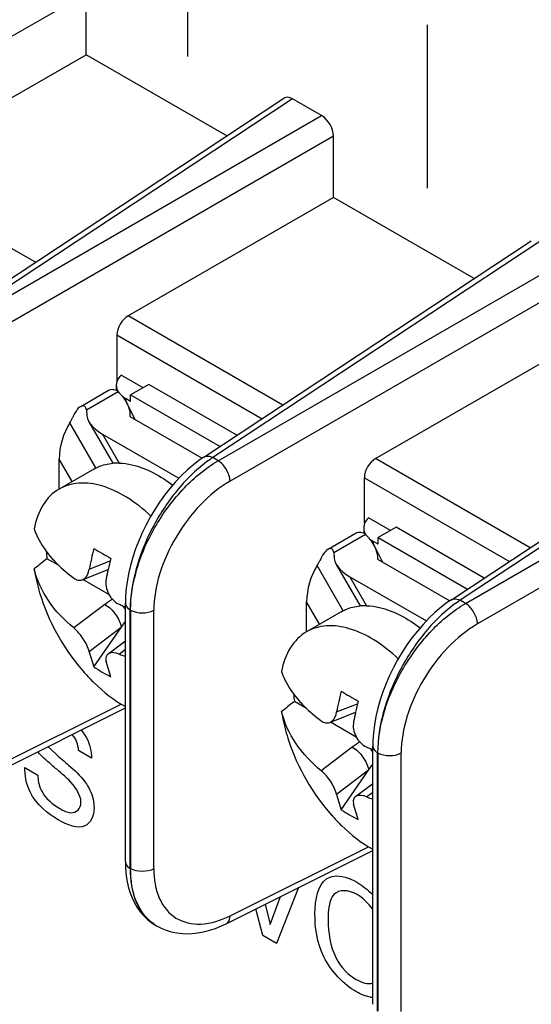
# Model space of a CAD drawing. Header units: inches. Extents: x 0 to 34, y 0 to 22.
# Tile 36 of 127: x 4.93 to 5.089, y 7.278 to 7.586. Entities that reach past the tile are written whole.
import ezdxf

# ---------------------------------------------------------------- set-up
doc = ezdxf.new("R2010")
doc.units = ezdxf.units.IN
doc.header["$LTSCALE"] = 1.87
doc.header["$MEASUREMENT"] = 0
doc.layers.get('0').update_dxf_attribs({"linetype": 'CONTINUOUS'})

msp = doc.modelspace()

# ---------------------------------------------------------------- linework, layer by layer
at = {"color": 40, "linetype": 'CONTINUOUS'}
for p, q in [((4.9820731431, 7.5740905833), (4.9820731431, 7.6251199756)), ((5.0570704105, 7.5329613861), (5.0570704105, 7.5839907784)), ((4.9488048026, 7.3634368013), (4.9503039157, 7.3611668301)), ((4.9383205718, 7.3582001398), (4.9407898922, 7.3559028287)), ((4.9520326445, 7.3545857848), (4.9479444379, 7.356946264)), ((4.9311248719, 7.3516385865), (4.935212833, 7.349278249)), ((5.0166798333, 7.314054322), (5.0098553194, 7.2966055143)), ((5.0078508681, 7.3025290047), (5.011054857, 7.3112448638)), ((5.0062877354, 7.3088638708), (5.0078508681, 7.3025290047)), ((5.0055321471, 7.2991016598), (5.003360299, 7.3074017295)), ((5.0098553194, 7.2966055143), (5.0055321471, 7.2991016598))]:
    msp.add_line(p, q, dxfattribs=at)
at = {"color": 7, "linetype": 'CONTINUOUS'}
for p, q in [((4.9502947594, 7.5938534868), (4.8406313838, 7.5305356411)), ((4.9502947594, 7.5746601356), (4.9502947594, 7.5938534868)), ((4.8861346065, 7.5376151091), (4.9502947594, 7.5746601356)), ((4.9942727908, 7.5492677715), (4.9502947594, 7.5746601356)), ((4.9098106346, 7.4934422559), (5.0121274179, 7.5610688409)), ((5.0148408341, 7.5608655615), (4.9125735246, 7.4932716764)), ((5.0239277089, 7.5556189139), (5.0148408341, 7.5608655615)), ((4.9142594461, 7.4922982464), (5.0239277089, 7.5556189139)), ((5.0276345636, 7.5491984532), (4.917971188, 7.4858806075)), ((5.0276345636, 7.530005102), (5.0276345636, 7.5491984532)), ((4.9344424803, 7.5097227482), (4.8861346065, 7.5376151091)), ((5.0276345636, 7.530005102), (4.9634744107, 7.4929600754)), ((5.071612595, 7.5046127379), (5.0276345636, 7.530005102)), ((4.9871504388, 7.4487872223), (5.089467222, 7.5164138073)), ((5.0921806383, 7.5162105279), (4.9899133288, 7.4486166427)), ((4.9915992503, 7.4476432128), (5.1012675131, 7.5109638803)), ((5.1049743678, 7.5045434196), (4.9953109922, 7.4412255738)), ((5.0117822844, 7.4650677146), (4.9634744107, 7.4929600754)), ((4.9599431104, 7.4869788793), (5.0053057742, 7.4607870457)), ((4.9599431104, 7.4869788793), (4.9599431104, 7.4730066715)), ((5.0408142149, 7.4483050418), (5.1049743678, 7.4853500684)), ((4.9681072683, 7.4704740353), (4.9612495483, 7.4744335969)), ((4.9597284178, 7.4712906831), (4.9597284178, 7.4697456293)), ((4.959917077, 7.4724347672), (4.9597284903, 7.4712914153)), ((4.9601128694, 7.4729086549), (4.9599431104, 7.4730066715)), ((4.9698748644, 7.4714946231), (4.9642180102, 7.4682284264)), ((4.9974325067, 7.4555831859), (4.9698748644, 7.4714946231)), ((5.064490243, 7.4041321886), (5.1668070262, 7.4717587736)), ((5.1695204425, 7.4715554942), (5.067253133, 7.4039616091)), ((4.9486205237, 7.4646479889), (4.9573449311, 7.4696853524)), ((4.9504533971, 7.4635922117), (4.96027316, 7.4692620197)), ((4.9588267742, 7.4699566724), (4.9596792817, 7.4697456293)), ((4.96027316, 7.4692620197), (4.9597284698, 7.4697163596)), ((4.9642180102, 7.4682284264), (4.9921573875, 7.4520965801)), ((4.9642180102, 7.4661872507), (4.9642180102, 7.4682284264)), ((4.9616018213, 7.4678347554), (4.9628037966, 7.4670037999)), ((4.9642180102, 7.4661872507), (4.9628037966, 7.4670037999)), ((4.9628037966, 7.466050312), (4.9628037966, 7.4670037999)), ((4.963079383, 7.4655633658), (4.9655751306, 7.460590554)), ((5.0689390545, 7.4029881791), (5.1786073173, 7.4663088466)), ((4.9504533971, 7.4635922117), (4.9501884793, 7.464231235)), ((4.9533102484, 7.4453702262), (4.9451776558, 7.4594562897)), ((4.9511752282, 7.4598321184), (4.9586761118, 7.4468402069)), ((4.9640037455, 7.4614978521), (4.9866335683, 7.448431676)), ((5.182314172, 7.4598883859), (5.0726507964, 7.3965705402)), ((4.9554249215, 7.4559577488), (4.9793355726, 7.4421520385)), ((4.9554249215, 7.4559577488), (4.9606496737, 7.4469082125)), ((4.9459649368, 7.4411291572), (4.9419085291, 7.4481550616)), ((4.9419085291, 7.4387702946), (4.9419085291, 7.4481550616)), ((4.9871480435, 7.4487856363), (4.9871527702, 7.4487887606)), ((4.9915992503, 7.4476432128), (4.9899133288, 7.4486166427)), ((5.0891220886, 7.4204126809), (5.0408142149, 7.4483050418)), ((4.952721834, 7.445030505), (4.9418795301, 7.4387702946)), ((5.0372829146, 7.4423238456), (5.0826455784, 7.4161320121)), ((5.0372829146, 7.4283516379), (5.0372829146, 7.4423238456)), ((5.0374526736, 7.4282536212), (5.0372829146, 7.4283516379)), ((5.0454470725, 7.4258190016), (5.0385893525, 7.4297785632)), ((5.0259603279, 7.4199929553), (5.0346847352, 7.4250303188)), ((5.0361665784, 7.4253016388), (5.0370190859, 7.4250905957)), ((5.037068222, 7.4266356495), (5.037068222, 7.4250905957)), ((5.0376129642, 7.424606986), (5.037068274, 7.425061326)), ((5.0372568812, 7.4277797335), (5.0370682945, 7.4266363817)), ((5.0472146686, 7.4268395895), (5.0415578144, 7.4235733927)), ((5.0747723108, 7.4109281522), (5.0472146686, 7.4268395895)), ((5.0277932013, 7.418937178), (5.0376129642, 7.424606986)), ((5.0389416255, 7.4231797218), (5.0401436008, 7.4223487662)), ((5.0415578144, 7.4215322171), (5.0401436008, 7.4223487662)), ((5.0401436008, 7.4213952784), (5.0401436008, 7.4223487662)), ((5.0415578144, 7.4235733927), (5.0694971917, 7.4074415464)), ((5.0415578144, 7.4215322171), (5.0415578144, 7.4235733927)), ((5.0277932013, 7.418937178), (5.0275282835, 7.4195762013)), ((5.0404191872, 7.4209083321), (5.0429149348, 7.4159355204)), ((4.941843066, 7.4148078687), (4.9380721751, 7.4169851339)), ((4.9512779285, 7.4136824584), (4.9578327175, 7.416271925)), ((5.0413435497, 7.4168428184), (5.0639733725, 7.4037766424)), ((4.9491205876, 7.4104077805), (4.9571932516, 7.4135968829)), ((5.0306500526, 7.4007151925), (5.02251746, 7.4148012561)), ((5.0285150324, 7.4151770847), (5.036015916, 7.4021851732)), ((4.9574349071, 7.4058053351), (4.9493243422, 7.4104882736)), ((5.0327647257, 7.4113027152), (5.0566753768, 7.3974970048)), ((5.0327647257, 7.4113027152), (5.0379894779, 7.4022531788)), ((5.023304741, 7.3964741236), (5.0192483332, 7.4035000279)), ((5.0192483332, 7.3941152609), (5.0192483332, 7.4035000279)), ((5.0644878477, 7.4041306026), (5.0644925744, 7.4041337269)), ((5.0689390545, 7.4029881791), (5.067253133, 7.4039616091)), ((4.9561823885, 7.4026818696), (4.946467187, 7.3953009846)), ((4.9625666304, 7.3222071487), (4.9625666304, 7.4031038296)), ((4.9641801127, 7.4009177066), (4.9641029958, 7.400962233)), ((4.9641029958, 7.3200655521), (4.9641029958, 7.400962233)), ((4.9641801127, 7.4009177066), (4.9641801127, 7.3200210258)), ((4.9714666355, 7.3199422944), (4.9714666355, 7.4008480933)), ((5.0300616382, 7.4003754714), (5.0192193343, 7.3941152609)), ((4.9612911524, 7.3954876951), (4.9625666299, 7.3973339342)), ((4.9612911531, 7.3954876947), (4.9512777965, 7.3878802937)), ((4.9527386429, 7.3831080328), (4.9612911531, 7.3954876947)), ((4.9571519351, 7.3871917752), (4.9625666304, 7.3913054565)), ((4.9512777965, 7.3878802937), (4.9527386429, 7.3831080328)), ((4.9606093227, 7.3871354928), (4.9625666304, 7.3886225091)), ((4.9580419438, 7.3800459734), (4.9565810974, 7.3848182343)), ((4.9167327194, 7.3474178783), (4.9625666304, 7.3703101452)), ((4.9179705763, 7.3498976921), (4.9612435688, 7.3715108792)), ((5.0191828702, 7.3701528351), (5.0154119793, 7.3723301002)), ((5.0286177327, 7.3690274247), (5.0351725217, 7.3716168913)), ((5.0264603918, 7.3657527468), (5.0345330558, 7.3689418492)), ((5.0347747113, 7.3611503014), (5.0266641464, 7.36583324)), ((5.0335221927, 7.358026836), (5.0238069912, 7.350645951)), ((5.0399064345, 7.277552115), (5.0399064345, 7.358448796)), ((5.0415199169, 7.356262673), (5.0414428, 7.3563071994)), ((5.0414428, 7.2754105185), (5.0414428, 7.3563071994)), ((5.0415199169, 7.356262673), (5.0415199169, 7.2753659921)), ((5.0488064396, 7.2752872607), (5.0488064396, 7.3561930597)), ((5.0386309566, 7.3508326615), (5.0399064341, 7.3526789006)), ((5.0386309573, 7.3508326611), (5.0286176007, 7.3432252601)), ((5.0300784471, 7.3384529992), (5.0386309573, 7.3508326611)), ((5.0344917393, 7.3425367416), (5.0399064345, 7.3466504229)), ((5.0286176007, 7.3432252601), (5.0300784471, 7.3384529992)), ((5.0379491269, 7.3424804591), (5.0399064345, 7.3439674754)), ((5.035381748, 7.3353909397), (5.0339209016, 7.3401632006)), ((4.9953103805, 7.3052426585), (5.038583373, 7.3268558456)), ((4.9940725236, 7.3027628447), (5.0399064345, 7.3256551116)), ((4.9641801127, 7.3200210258), (4.9641029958, 7.3200655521)), ((4.9707979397, 7.3030781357), (4.9719673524, 7.3023363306)), ((4.9719316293, 7.3023567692), (4.972503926, 7.3020263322)), ((4.9940699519, 7.3027615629), (4.9940750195, 7.3027640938))]:
    msp.add_line(p, q, dxfattribs=at)
for points in [[(4.9871530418, 7.448788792), (4.98598186, 7.4479836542), (4.9839814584, 7.4464627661), (4.9820265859, 7.4447926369), (4.9801218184, 7.4429801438), (4.9782776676, 7.4410378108), (4.9765111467, 7.4389884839), (4.9748343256, 7.4368526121), (4.9732469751, 7.4346353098), (4.9717476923, 7.4323386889), (4.9703422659, 7.4299736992), (4.9690379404, 7.4275531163), (4.9678364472, 7.4250805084), (4.9667434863, 7.4225675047), (4.9657644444, 7.4200243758), (4.9649021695, 7.4174515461), (4.9641623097, 7.4148520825), (4.9635544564, 7.4122465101), (4.9630873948, 7.4096605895), (4.962766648, 7.4071108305), (4.9625956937, 7.4046055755), (4.9625666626, 7.4031025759)], [(5.0644928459, 7.4041337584), (5.0633216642, 7.4033286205), (5.0613212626, 7.4018077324), (5.0593663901, 7.4001376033), (5.0574616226, 7.3983251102), (5.0556174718, 7.3963827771), (5.0538509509, 7.3943334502), (5.0521741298, 7.3921975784), (5.0505867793, 7.3899802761), (5.0490874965, 7.3876836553), (5.0476820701, 7.3853186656), (5.0463777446, 7.3828980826), (5.0451762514, 7.3804254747), (5.0440832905, 7.3779124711), (5.0431042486, 7.3753693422), (5.0422419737, 7.3727965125), (5.0415021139, 7.3701970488), (5.0408942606, 7.3675914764), (5.040427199, 7.3650055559), (5.0401064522, 7.3624557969), (5.0399354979, 7.3599505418), (5.0399064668, 7.3584475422)], [(4.9625666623, 7.3222049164), (4.9625922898, 7.3208207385), (4.9627528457, 7.3185422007), (4.9630504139, 7.3164110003), (4.9634716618, 7.3144344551), (4.9640072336, 7.3126014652), (4.9646560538, 7.3108875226), (4.9654102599, 7.3092982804), (4.9662645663, 7.3078337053), (4.9672320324, 7.3064719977), (4.9683128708, 7.3052190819), (4.9694991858, 7.3040879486), (4.9707979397, 7.3030781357)], [(4.9724897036, 7.3020345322), (4.9737299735, 7.301383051), (4.975278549, 7.3007365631), (4.9769280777, 7.3002258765), (4.9786711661, 7.2998632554), (4.9805017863, 7.2996597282), (4.9824152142, 7.2996243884), (4.984411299, 7.2997657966), (4.9864741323, 7.3000917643), (4.9885748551, 7.3006033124), (4.9906990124, 7.3012986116), (4.9928459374, 7.3021796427), (4.9940751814, 7.3027643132)]]:
    msp.add_lwpolyline(points, dxfattribs=at)
for centre, radius, start, end in [((4.9579455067, 7.4671188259), 0.0031505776, 55.5340570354, 56.6504435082), ((4.9478150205, 7.4565128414), 0.0178254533, 41.6004948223, 45.6614967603), ((4.9536144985, 7.4607520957), 0.0106177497, 26.5793746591, 27.475236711), ((4.9601237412, 7.4297391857), 0.0171770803, 88.2454280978, 94.8531692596), ((5.0120952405, 7.4147880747), 0.0404525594, 123.2534745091, 126.6251438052), ((5.0352853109, 7.4224637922), 0.0031505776, 55.5340570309, 56.6504435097), ((5.0251548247, 7.4118578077), 0.0178254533, 41.6004948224, 45.6614967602), ((4.9834233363, 7.4231583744), 0.0457693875, 184.8143136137, 187.7515101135), ((5.0405883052, 7.3968799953), 0.0908772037, 165.169071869, 169.3451673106), ((5.1117827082, 7.6894727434), 0.3127847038, 239.4375128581, 240.5592902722), ((5.0309543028, 7.416097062), 0.0106177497, 26.579374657, 27.4752367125), ((5.9115468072, 6.1949797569), 1.5623539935, 128.5415485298, 128.7296320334), ((5.0480864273, 7.3932794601), 0.0931367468, 165.1944581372, 167.3999038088), ((5.0433694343, 7.3943400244), 0.0883019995, 167.4038192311, 169.375506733), ((4.9745907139, 7.3783985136), 0.0304721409, 121.8277299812, 127.1644832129), ((5.0894350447, 7.370133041), 0.0404525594, 123.253474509, 126.6251438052), ((5.00053708, 7.491221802), 0.0970662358, 245.7106162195, 246.5573549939), ((5.0014912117, 7.4934141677), 0.099457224, 246.555519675, 246.9615097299), ((4.9532919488, 7.3962475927), 0.0104818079, 30.9702382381, 34.2667992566), ((4.953212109, 7.3961981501), 0.0105757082, 27.7775641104, 30.9773290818), ((5.0374635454, 7.385084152), 0.0171770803, 88.2454280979, 94.8531692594), ((4.9858338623, 7.449580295), 0.0673470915, 248.003784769, 249.7906191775), ((4.9769547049, 7.4189252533), 0.0432352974, 235.9373312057, 244.0594719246), ((5.0607631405, 7.3785033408), 0.0457693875, 184.8143136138, 187.7515101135), ((5.1179281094, 7.3522249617), 0.0908772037, 165.169071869, 169.3451673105), ((5.1891225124, 7.6448177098), 0.3127847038, 239.4375128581, 240.5592902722), ((5.9888866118, 6.1503247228), 1.562353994, 128.5415485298, 128.7296320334), ((5.1254262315, 7.3486244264), 0.0931367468, 165.1944581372, 167.3999038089), ((5.1207092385, 7.3496849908), 0.0883019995, 167.4038192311, 169.3755067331), ((5.0519305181, 7.33374348), 0.0304721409, 121.8277299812, 127.1644832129), ((5.0778768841, 7.4465667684), 0.0970662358, 245.7106162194, 246.5573549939), ((5.078831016, 7.4487591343), 0.0994572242, 246.5555196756, 246.9615097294), ((5.030631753, 7.3515925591), 0.0104818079, 30.9702382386, 34.2667992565), ((5.0305519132, 7.3515431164), 0.0105757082, 27.7775641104, 30.9773290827), ((5.0631736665, 7.4049252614), 0.0673470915, 248.0037847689, 249.7906191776), ((5.0542945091, 7.3742702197), 0.0432352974, 235.9373312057, 244.0594719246), ((4.9793687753, 7.3139222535), 0.0137346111, 234.7617786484, 239.9440964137), ((4.9780101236, 7.3128842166), 0.0121562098, 238.7896822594, 240.0169434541)]:
    msp.add_arc(centre, radius, start, end, dxfattribs=at)
at = {"color": 40, "linetype": 'CONTINUOUS'}
msp.add_arc((5.041091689, 7.2903059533), 0.0106774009, 260.0718527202, 263.6287237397, dxfattribs=at)
at = {"color": 7, "linetype": 'CONTINUOUS'}
for centre, major_axis, ratio, start_param, end_param in [((5.0148453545, 7.5565775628), (-0.0026260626, 0.0045481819), 0.5766289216, -0.7848373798, 0.0351295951), ((5.0239231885, 7.5513361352), (-0.002622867, 0.0045426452), 0.5780352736, -2.355633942, -0.7860555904), ((4.9636021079, 7.4889489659), (0.0026353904, 0.0042509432), 0.5971151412, 0.8390682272, 2.374957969), ((4.9636021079, 7.4749767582), (0.0026353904, 0.0042509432), 0.5971151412, -3.9082273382, -3.7948653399), ((4.9621424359, 7.4598363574), (0.0115247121, -0.0030883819), 0.5176669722, 3.2030326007, 4.2347534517), ((4.9429089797, 7.4643395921), (0.0075820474, -0.0020318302), 0.5176669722, 0.0614399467, 0.3077626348), ((4.9486260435, 7.4520336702), (0.0030883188, 0.0115244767), 0.5176380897, 1.0167793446, 2.0485001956), ((4.9429089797, 7.4643395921), (0.0020317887, 0.0075818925), 0.5176380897, -2.1248133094, -1.8784906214), ((5.0409419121, 7.4442939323), (0.0026353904, 0.0042509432), 0.5971151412, 0.8390682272, 2.374957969), ((5.0409419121, 7.4303217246), (0.0026353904, 0.0042509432), 0.5971151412, -3.9082273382, -3.7948653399), ((5.0202487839, 7.4196845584), (0.0075820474, -0.0020318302), 0.5176669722, 0.0614399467, 0.3077626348), ((5.0202487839, 7.4196845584), (0.0020317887, 0.0075818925), 0.5176380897, -2.1248133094, -1.8784906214), ((5.0394822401, 7.4151813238), (0.0115247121, -0.0030883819), 0.5176669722, 3.2030326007, 4.2347534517), ((5.0259658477, 7.4073786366), (0.0030883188, 0.0115244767), 0.5176380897, 1.0167793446, 2.0485001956)]:
    msp.add_ellipse(centre, major_axis=major_axis, ratio=ratio, start_param=start_param, end_param=end_param, dxfattribs=at)
for points, knots in [([(4.9612495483, 7.4744335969), (4.9610928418, 7.474284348), (4.9605378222, 7.4737022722), (4.9601029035, 7.472993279), (4.959917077, 7.4724347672)], [0, 0, 0, 0, 0.2688217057, 1, 1, 1, 1]), ([(4.9597284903, 7.4712914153), (4.9597285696, 7.4707670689), (4.9598987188, 7.4700467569), (4.9602361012, 7.4694207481), (4.9603339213, 7.4692617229)], [0, 0, 0, 0, 0.7374267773, 1, 1, 1, 1]), ([(4.9611447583, 7.4683477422), (4.9613339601, 7.468134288), (4.9620415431, 7.4672933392), (4.9626591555, 7.4663729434), (4.9630346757, 7.4656507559)], [0, 0, 0, 0, 0.2594899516, 1, 1, 1, 1]), ([(4.9501884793, 7.464231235), (4.9500428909, 7.4644828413), (4.9495732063, 7.4649933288), (4.9488913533, 7.4648042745), (4.9486226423, 7.4646492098)], [0, 0, 0, 0, 0.4837328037, 1, 1, 1, 1]), ([(4.9631101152, 7.4655028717), (4.9632699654, 7.4651833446), (4.9638233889, 7.4639245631), (4.9640800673, 7.4625139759), (4.9640047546, 7.4614972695)], [0, 0, 0, 0, 0.2595060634, 1, 1, 1, 1]), ([(4.9486226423, 7.4646492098), (4.9480563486, 7.4643224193), (4.9470763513, 7.463114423), (4.9463800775, 7.4618059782), (4.9460339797, 7.4610409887)], [0, 0, 0, 0, 0.4377892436, 1, 1, 1, 1]), ([(4.9527218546, 7.4450304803), (4.9531648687, 7.445286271), (4.9550280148, 7.4462256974), (4.9571041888, 7.4467199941), (4.9586705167, 7.4468546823)], [0, 0, 0, 0, 0.2455081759, 1, 1, 1, 1]), ([(4.9606496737, 7.4469082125), (4.9619932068, 7.446868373), (4.9680630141, 7.4460054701), (4.9736047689, 7.4428823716), (4.9773767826, 7.4400027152)], [0, 0, 0, 0, 0.2207207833, 1, 1, 1, 1]), ([(4.9879621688, 7.4472535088), (4.9844887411, 7.4446743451), (4.9780306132, 7.4382209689), (4.9705549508, 7.4266789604), (4.9655240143, 7.4140161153), (4.9641029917, 7.405163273), (4.9641029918, 7.4009622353)], [0, 0, 0, 0, 0.2421145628, 0.5049212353, 0.7648950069, 1, 1, 1, 1]), ([(4.9641801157, 7.4009177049), (4.9641801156, 7.4053254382), (4.965849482, 7.4146244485), (4.9717139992, 7.4276855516), (4.9803348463, 7.4392498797), (4.9876984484, 7.4453704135), (4.9915992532, 7.447643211)], [0, 0, 0, 0, 0.23541605, 0.4962420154, 0.7588746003, 1, 1, 1, 1]), ([(4.9871528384, 7.4487886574), (4.9873351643, 7.4489093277), (4.98824081, 7.4492744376), (4.9892682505, 7.4489631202), (4.9899133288, 7.4486166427)], [0, 0, 0, 0, 0.2299359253, 1, 1, 1, 1]), ([(4.995306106, 7.4412227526), (4.9952658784, 7.4424877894), (4.9943602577, 7.4449569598), (4.992674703, 7.4469758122), (4.9915992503, 7.4476432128)], [0, 0, 0, 0, 0.4999933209, 1, 1, 1, 1]), ([(4.970549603, 7.4303272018), (4.9682088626, 7.4325292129), (4.963443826, 7.4363035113), (4.9557501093, 7.4399975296), (4.9483064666, 7.4411259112), (4.9437356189, 7.4398422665), (4.9418795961, 7.4387701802)], [0, 0, 0, 0, 0.3034364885, 0.5696118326, 0.7976208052, 1, 1, 1, 1]), ([(4.9953109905, 7.4412256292), (4.9919218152, 7.4392695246), (4.9855207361, 7.4339933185), (4.9780216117, 7.4240029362), (4.9729193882, 7.4127090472), (4.9714670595, 7.4046622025), (4.9714665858, 7.4008480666)], [0, 0, 0, 0, 0.2413900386, 0.5040328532, 0.7647186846, 1, 1, 1, 1]), ([(4.9418795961, 7.4387701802), (4.9398533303, 7.4375997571), (4.9361774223, 7.4338372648), (4.9345569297, 7.4289444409), (4.9340659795, 7.4263075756)], [0, 0, 0, 0, 0.4659340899, 1, 1, 1, 1]), ([(5.0385893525, 7.4297785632), (5.038432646, 7.4296293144), (5.0378776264, 7.4290472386), (5.0374427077, 7.4283382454), (5.0372568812, 7.4277797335)], [0, 0, 0, 0, 0.2688217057, 1, 1, 1, 1]), ([(4.9340659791, 7.426307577), (4.9343294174, 7.4254967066), (4.9357048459, 7.4220553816), (4.9379108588, 7.4189906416), (4.9398197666, 7.4168816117)], [0, 0, 0, 0, 0.2306029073, 1, 1, 1, 1]), ([(5.0370682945, 7.4266363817), (5.0370683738, 7.4261120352), (5.037238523, 7.4253917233), (5.0375759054, 7.4247657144), (5.0376737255, 7.4246066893)], [0, 0, 0, 0, 0.7374267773, 1, 1, 1, 1]), ([(5.0384845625, 7.4236927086), (5.0386737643, 7.4234792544), (5.0393813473, 7.4226383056), (5.0399989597, 7.4217179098), (5.0403744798, 7.4209957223)], [0, 0, 0, 0, 0.2594899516, 1, 1, 1, 1]), ([(5.0259624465, 7.4199941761), (5.0253961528, 7.4196673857), (5.0244161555, 7.4184593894), (5.0237198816, 7.4171509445), (5.0233737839, 7.416385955)], [0, 0, 0, 0, 0.4377892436, 1, 1, 1, 1]), ([(5.0275282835, 7.4195762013), (5.0273826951, 7.4198278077), (5.0269130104, 7.4203382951), (5.0262311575, 7.4201492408), (5.0259624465, 7.4199941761)], [0, 0, 0, 0, 0.4837328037, 1, 1, 1, 1]), ([(5.0404499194, 7.420847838), (5.0406097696, 7.4205283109), (5.0411631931, 7.4192695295), (5.0414198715, 7.4178589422), (5.0413445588, 7.4168422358)], [0, 0, 0, 0, 0.2595060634, 1, 1, 1, 1]), ([(4.9398197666, 7.4168816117), (4.9402931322, 7.4163586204), (4.942356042, 7.4142058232), (4.9446449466, 7.4122756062), (4.946467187, 7.4109134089)], [0, 0, 0, 0, 0.2366716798, 1, 1, 1, 1]), ([(4.946467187, 7.3953009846), (4.9434349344, 7.3977611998), (4.9381545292, 7.4032842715), (4.9349390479, 7.4102768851), (4.9340659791, 7.4137829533)], [0, 0, 0, 0, 0.519395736, 1, 1, 1, 1]), ([(4.9340659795, 7.4137829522), (4.9341819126, 7.4130264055), (4.9347341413, 7.4099145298), (4.9355638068, 7.4068537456), (4.9363220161, 7.4045825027)], [0, 0, 0, 0, 0.2422208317, 1, 1, 1, 1]), ([(4.9491151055, 7.4104056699), (4.9493830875, 7.4105112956), (4.9505422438, 7.4112463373), (4.9510834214, 7.4126455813), (4.9512777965, 7.4136824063)], [0, 0, 0, 0, 0.2144907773, 1, 1, 1, 1]), ([(4.946467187, 7.4109134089), (4.9468612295, 7.4106188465), (4.9477195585, 7.4101702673), (4.9487073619, 7.410244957), (4.9491151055, 7.4104056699)], [0, 0, 0, 0, 0.5288626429, 1, 1, 1, 1]), ([(4.9565810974, 7.4106203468), (4.9562930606, 7.4090839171), (4.9568910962, 7.4057998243), (4.9592087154, 7.4033800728), (4.9606093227, 7.402747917)], [0, 0, 0, 0, 0.5042803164, 1, 1, 1, 1]), ([(5.0644926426, 7.4041336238), (5.0646749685, 7.404254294), (5.0655806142, 7.4046194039), (5.0666080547, 7.4043080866), (5.067253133, 7.4039616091)], [0, 0, 0, 0, 0.2299359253, 1, 1, 1, 1]), ([(4.9561823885, 7.4026818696), (4.9575077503, 7.4019166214), (4.9596538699, 7.3997093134), (4.9610754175, 7.3969405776), (4.9612911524, 7.3954876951)], [0, 0, 0, 0, 0.5102707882, 1, 1, 1, 1]), ([(4.9625666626, 7.4031025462), (4.962566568, 7.4028931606), (4.9627413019, 7.4019834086), (4.9635012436, 7.4013096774), (4.9641029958, 7.400962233)], [0, 0, 0, 0, 0.2315596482, 1, 1, 1, 1]), ([(4.9641801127, 7.4009177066), (4.9652553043, 7.4002969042), (4.9678086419, 7.3997883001), (4.9703636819, 7.400250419), (4.9714666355, 7.4008442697)], [0, 0, 0, 0, 0.4977710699, 1, 1, 1, 1]), ([(5.0300616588, 7.4003754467), (5.0305046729, 7.4006312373), (5.032367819, 7.4015706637), (5.034443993, 7.4020649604), (5.0360103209, 7.4021996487)], [0, 0, 0, 0, 0.2455081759, 1, 1, 1, 1]), ([(5.0379894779, 7.4022531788), (5.039333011, 7.4022133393), (5.0454028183, 7.4013504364), (5.0509445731, 7.398227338), (5.0547165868, 7.3953476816)], [0, 0, 0, 0, 0.2207207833, 1, 1, 1, 1]), ([(5.065301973, 7.4025984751), (5.0618285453, 7.4000193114), (5.0553704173, 7.3935659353), (5.047894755, 7.3820239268), (5.0428638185, 7.3693610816), (5.0414427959, 7.3605082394), (5.041442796, 7.3563072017)], [0, 0, 0, 0, 0.2421145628, 0.5049212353, 0.7648950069, 1, 1, 1, 1]), ([(5.0415199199, 7.3562626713), (5.0415199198, 7.3606704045), (5.0431892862, 7.3699694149), (5.0490538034, 7.383030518), (5.0576746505, 7.394594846), (5.0650382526, 7.4007153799), (5.0689390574, 7.4029881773)], [0, 0, 0, 0, 0.23541605, 0.4962420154, 0.7588746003, 1, 1, 1, 1]), ([(5.0726459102, 7.3965677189), (5.0726056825, 7.3978327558), (5.0717000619, 7.4003019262), (5.0700145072, 7.4023207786), (5.0689390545, 7.4029881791)], [0, 0, 0, 0, 0.4999933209, 1, 1, 1, 1]), ([(4.9512777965, 7.3878802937), (4.9509362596, 7.3893075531), (4.9495221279, 7.3919928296), (4.9476391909, 7.3943500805), (4.946467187, 7.3953009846)], [0, 0, 0, 0, 0.4929979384, 1, 1, 1, 1]), ([(5.0192194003, 7.3941151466), (5.0171931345, 7.3929447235), (5.0135172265, 7.3891822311), (5.0118967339, 7.3842894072), (5.0114057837, 7.381652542)], [0, 0, 0, 0, 0.4659340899, 1, 1, 1, 1]), ([(5.0478894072, 7.3856721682), (5.0455486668, 7.3878741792), (5.0407836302, 7.3916484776), (5.0330899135, 7.395342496), (5.0256462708, 7.3964708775), (5.0210754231, 7.3951872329), (5.0192194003, 7.3941151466)], [0, 0, 0, 0, 0.3034364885, 0.5696118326, 0.7976208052, 1, 1, 1, 1]), ([(5.0726507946, 7.3965705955), (5.0692616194, 7.394614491), (5.0628605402, 7.3893382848), (5.0553614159, 7.3793479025), (5.0502591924, 7.3680540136), (5.0488068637, 7.3600071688), (5.04880639, 7.3561930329)], [0, 0, 0, 0, 0.2413900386, 0.5040328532, 0.7647186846, 1, 1, 1, 1]), ([(4.9571486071, 7.387189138), (4.9568452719, 7.3869592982), (4.9563743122, 7.3861576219), (4.9564719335, 7.3852744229), (4.9565810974, 7.3848182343)], [0, 0, 0, 0, 0.4479244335, 1, 1, 1, 1]), ([(4.9606093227, 7.3871354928), (4.9602704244, 7.3872724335), (4.9591812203, 7.3876406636), (4.9577948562, 7.3876788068), (4.9571486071, 7.387189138)], [0, 0, 0, 0, 0.3107289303, 1, 1, 1, 1]), ([(4.9497446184, 7.3813356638), (4.9507254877, 7.3802287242), (4.9545573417, 7.3762035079), (4.9589979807, 7.3727123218), (4.9625668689, 7.370732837)], [0, 0, 0, 0, 0.2660017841, 1, 1, 1, 1]), ([(5.0114057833, 7.3816525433), (5.0116692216, 7.380841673), (5.0130446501, 7.377400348), (5.015250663, 7.374335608), (5.0171595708, 7.3722265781)], [0, 0, 0, 0, 0.2306029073, 1, 1, 1, 1]), ([(5.0171595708, 7.3722265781), (5.0176329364, 7.3717035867), (5.0196958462, 7.3695507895), (5.0219847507, 7.3676205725), (5.0238069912, 7.3662583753)], [0, 0, 0, 0, 0.2366716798, 1, 1, 1, 1]), ([(5.0238069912, 7.350645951), (5.0207747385, 7.3531061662), (5.0154943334, 7.3586292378), (5.0122788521, 7.3656218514), (5.0114057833, 7.3691279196)], [0, 0, 0, 0, 0.519395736, 1, 1, 1, 1]), ([(5.0114057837, 7.3691279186), (5.0115217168, 7.3683713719), (5.0120739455, 7.3652594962), (5.012903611, 7.362198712), (5.0136618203, 7.3599274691)], [0, 0, 0, 0, 0.2422208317, 1, 1, 1, 1]), ([(5.0264549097, 7.3657506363), (5.0267228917, 7.3658562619), (5.027882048, 7.3665913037), (5.0284232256, 7.3679905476), (5.0286176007, 7.3690273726)], [0, 0, 0, 0, 0.2144907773, 1, 1, 1, 1]), ([(5.0238069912, 7.3662583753), (5.0242010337, 7.3659638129), (5.0250593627, 7.3655152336), (5.0260471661, 7.3655899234), (5.0264549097, 7.3657506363)], [0, 0, 0, 0, 0.5288626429, 1, 1, 1, 1]), ([(5.0339209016, 7.3659653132), (5.0336328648, 7.3644288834), (5.0342309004, 7.3611447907), (5.0365485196, 7.3587250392), (5.0379491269, 7.3580928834)], [0, 0, 0, 0, 0.5042803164, 1, 1, 1, 1]), ([(5.0335221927, 7.358026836), (5.0348475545, 7.3572615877), (5.0369936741, 7.3550542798), (5.0384152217, 7.3522855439), (5.0386309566, 7.3508326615)], [0, 0, 0, 0, 0.5102707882, 1, 1, 1, 1]), ([(5.0399064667, 7.3584475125), (5.0399063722, 7.3582381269), (5.0400811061, 7.357328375), (5.0408410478, 7.3566546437), (5.0414428, 7.3563071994)], [0, 0, 0, 0, 0.2315596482, 1, 1, 1, 1]), ([(5.0415199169, 7.356262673), (5.0425951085, 7.3556418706), (5.0451484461, 7.3551332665), (5.0477034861, 7.3555953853), (5.0488064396, 7.356189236)], [0, 0, 0, 0, 0.4977710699, 1, 1, 1, 1]), ([(5.0286176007, 7.3432252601), (5.0282760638, 7.3446525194), (5.0268619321, 7.347337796), (5.0249789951, 7.3496950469), (5.0238069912, 7.350645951)], [0, 0, 0, 0, 0.4929979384, 1, 1, 1, 1]), ([(5.0344884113, 7.3425341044), (5.0341850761, 7.3423042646), (5.0337141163, 7.3415025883), (5.0338117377, 7.3406193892), (5.0339209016, 7.3401632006)], [0, 0, 0, 0, 0.4479244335, 1, 1, 1, 1]), ([(5.0379491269, 7.3424804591), (5.0376102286, 7.3426173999), (5.0365210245, 7.34298563), (5.0351346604, 7.3430237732), (5.0344884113, 7.3425341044)], [0, 0, 0, 0, 0.3107289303, 1, 1, 1, 1]), ([(5.0270844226, 7.3366806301), (5.0280652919, 7.3355736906), (5.0318971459, 7.3315484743), (5.0363377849, 7.3280572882), (5.0399066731, 7.3260778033)], [0, 0, 0, 0, 0.2660017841, 1, 1, 1, 1]), ([(4.9625666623, 7.3222048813), (4.9625666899, 7.3219955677), (4.9627418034, 7.3210862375), (4.9635014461, 7.3204128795), (4.9641029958, 7.3200655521)], [0, 0, 0, 0, 0.2315583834, 1, 1, 1, 1]), ([(4.9641029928, 7.3200655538), (4.9641029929, 7.3164064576), (4.9648336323, 7.3110436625), (4.9682105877, 7.3052415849), (4.970490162, 7.3032270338), (4.9717110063, 7.3024873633)], [0, 0, 0, 0, 0.5516249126, 0.784807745, 1, 1, 1, 1]), ([(4.9714666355, 7.3199475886), (4.970363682, 7.3193537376), (4.9678086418, 7.3188916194), (4.9652553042, 7.3194002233), (4.9641801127, 7.3200210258)], [0, 0, 0, 0, 0.5022289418, 1, 1, 1, 1]), ([(4.9714442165, 7.30270437), (4.9690513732, 7.3043946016), (4.9650515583, 7.3099439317), (4.9641801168, 7.3165080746), (4.9641801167, 7.3200210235)], [0, 0, 0, 0, 0.4547272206, 1, 1, 1, 1]), ([(4.971466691, 7.3199423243), (4.9714672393, 7.3167656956), (4.9722922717, 7.3108087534), (4.9778958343, 7.3037061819), (4.9867623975, 7.3018914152), (4.992465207, 7.303821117), (4.9953103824, 7.3052427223)], [0, 0, 0, 0, 0.2726554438, 0.4996206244, 0.7270068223, 1, 1, 1, 1]), ([(4.9940749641, 7.3027642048), (4.9942706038, 7.3028617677), (4.9950394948, 7.3034634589), (4.9952836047, 7.3045087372), (4.9953061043, 7.3052405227)], [0, 0, 0, 0, 0.2299421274, 1, 1, 1, 1])]:
    msp.add_open_spline(points, degree=3, knots=knots, dxfattribs=at)
for points in [[(4.9573450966, 7.4696853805), (4.9577797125, 7.4699368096), (4.9583282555, 7.4700165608), (4.9588267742, 7.4699566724)], [(5.0346849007, 7.4250303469), (5.0351195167, 7.4252817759), (5.0356680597, 7.4253615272), (5.0361665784, 7.4253016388)], [(4.9363220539, 7.4045825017), (4.9391553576, 7.396095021), (4.9438104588, 7.3880326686), (4.9497445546, 7.3813355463)], [(5.0136618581, 7.3599274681), (5.0164951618, 7.3514399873), (5.021150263, 7.343377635), (5.0270843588, 7.3366805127)]]:
    msp.add_open_spline(points, degree=3, dxfattribs=at)
at = {"color": 40, "linetype": 'CONTINUOUS'}
for points, knots in [([(4.9479444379, 7.356946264), (4.947902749, 7.357837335), (4.9475668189, 7.3596923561), (4.9465224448, 7.3613375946), (4.9459694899, 7.3620205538)], [0, 0, 0, 0, 0.5486906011, 1, 1, 1, 1]), ([(4.9421685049, 7.3501637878), (4.941226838, 7.3509743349), (4.9388870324, 7.3530081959), (4.9364522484, 7.3550935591), (4.935166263, 7.3566246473)], [0, 0, 0, 0, 0.3987526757, 1, 1, 1, 1]), ([(4.9407898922, 7.3559028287), (4.9421408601, 7.354724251), (4.945231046, 7.3520253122), (4.948433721, 7.349210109), (4.9499491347, 7.3471676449)], [0, 0, 0, 0, 0.4335542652, 1, 1, 1, 1]), ([(4.935212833, 7.349278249), (4.9352622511, 7.3478323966), (4.9358935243, 7.3432525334), (4.9399866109, 7.3400324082), (4.9420511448, 7.3388403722)], [0, 0, 0, 0, 0.373054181, 1, 1, 1, 1]), ([(4.948692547, 7.3408599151), (4.948692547, 7.3430137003), (4.9457067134, 7.3473592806), (4.9430703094, 7.3493854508), (4.9421685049, 7.3501637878)], [0, 0, 0, 0, 0.6675366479, 1, 1, 1, 1]), ([(4.9499491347, 7.3471676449), (4.950540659, 7.3463775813), (4.9521897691, 7.3436988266), (4.9527782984, 7.3406938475), (4.9527782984, 7.3390003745)], [0, 0, 0, 0, 0.3254679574, 1, 1, 1, 1]), ([(4.9527782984, 7.3390003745), (4.9527782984, 7.3363326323), (4.9502608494, 7.3314384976), (4.9444797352, 7.3335831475), (4.9415787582, 7.3352581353)], [0, 0, 0, 0, 0.4433384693, 1, 1, 1, 1]), ([(4.9420511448, 7.3388403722), (4.9432423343, 7.3381525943), (4.9463345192, 7.3365700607), (4.948692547, 7.3387602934), (4.948692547, 7.3408599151)], [0, 0, 0, 0, 0.3958000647, 1, 1, 1, 1]), ([(5.0254882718, 7.316802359), (5.0261786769, 7.3172644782), (5.0288823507, 7.3182948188), (5.0325055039, 7.3171528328), (5.0349590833, 7.3157361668)], [0, 0, 0, 0, 0.2928416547, 1, 1, 1, 1]), ([(5.0349973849, 7.3119015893), (5.0323069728, 7.3134549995), (5.0263859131, 7.3135717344), (5.0259582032, 7.3068835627), (5.0259582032, 7.3037337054)], [0, 0, 0, 0, 0.4965365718, 1, 1, 1, 1]), ([(5.0346448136, 7.2815215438), (5.0309919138, 7.2836306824), (5.0229583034, 7.2918322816), (5.021831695, 7.3017572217), (5.021831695, 7.3058435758)], [0, 0, 0, 0, 0.507918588, 1, 1, 1, 1])]:
    msp.add_open_spline(points, degree=3, knots=knots, dxfattribs=at)
for points in [[(4.9503039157, 7.3611668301), (4.9514538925, 7.3590390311), (4.9519180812, 7.3566238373), (4.9520326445, 7.3545857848)], [(4.9327767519, 7.3440597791), (4.9315583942, 7.3465803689), (4.9311248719, 7.3493405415), (4.9311248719, 7.3516385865)], [(4.9415787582, 7.3352581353), (4.9384544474, 7.3370620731), (4.9346996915, 7.3401062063), (4.9327767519, 7.3440597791)], [(5.021831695, 7.3058435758), (5.021831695, 7.3104219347), (5.0227884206, 7.315008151), (5.0254882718, 7.316802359)], [(5.0349590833, 7.3157361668), (5.0365948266, 7.3147917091), (5.0383105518, 7.3134525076), (5.0399067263, 7.3118459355)], [(5.0399068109, 7.307283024), (5.0384575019, 7.3092481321), (5.0366740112, 7.3109335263), (5.0349973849, 7.3119015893)], [(5.0259582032, 7.3037337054), (5.0259582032, 7.3001522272), (5.0265266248, 7.2958492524), (5.0284733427, 7.2919369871)], [(5.0284733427, 7.2919369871), (5.029894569, 7.28907572), (5.0324945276, 7.286618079), (5.0347624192, 7.2853086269)], [(5.0347624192, 7.2853086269), (5.0365167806, 7.2842956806), (5.0384473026, 7.2837754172), (5.0399064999, 7.2841305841)], [(5.039250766, 7.2797884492), (5.0377462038, 7.2800510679), (5.0361623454, 7.2806453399), (5.0346448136, 7.2815215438)]]:
    msp.add_open_spline(points, degree=3, dxfattribs=at)

doc.saveas('drawing.dxf')
